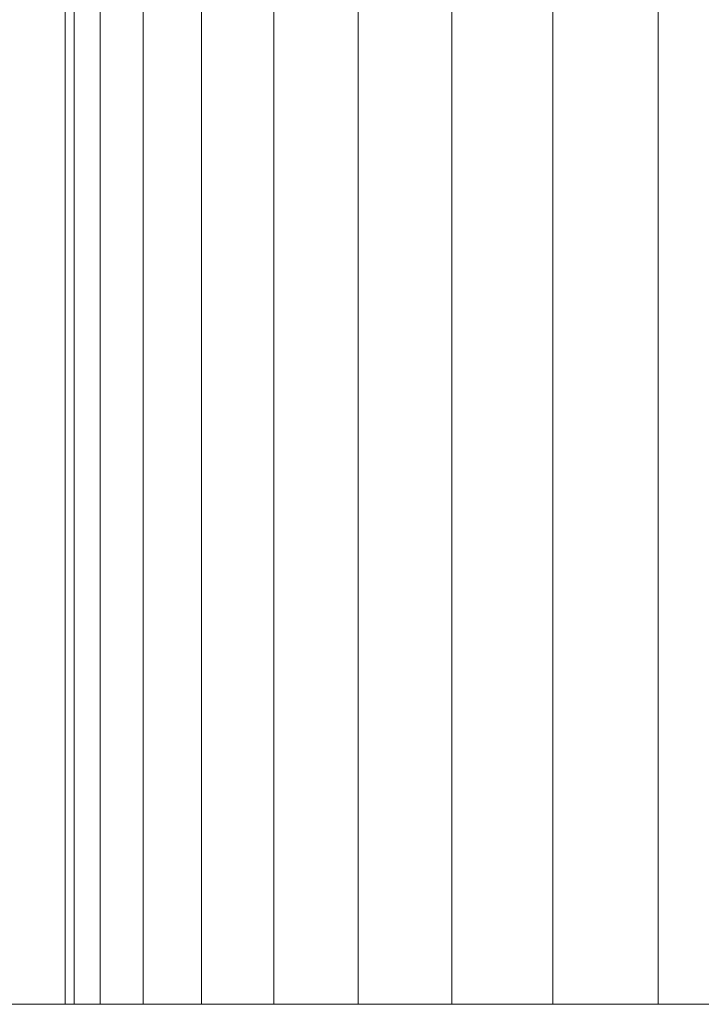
# Model space of a CAD drawing. Extents: x 5066 to 9756, y -2696 to -1109.
# Tile 96 of 208: x 9375.12691 to 9375.13065, y -2578.97325 to -2578.96785. Entities that reach past the tile are written whole.
import ezdxf

# ---------------------------------------------------------------- set-up
doc = ezdxf.new("R2010")
doc.units = 0
doc.header["$MEASUREMENT"] = 0
doc.layers.add('EL-Quadro de medição', color=9, linetype='CONTINUOUS', lineweight=18)

msp = doc.modelspace()

# ---------------------------------------------------------------- linework, layer by layer
at = {"layer": 'EL-Quadro de medição'}
for p, q in [((9375.1271612, -2578.9732541), (9375.1271612, -2578.9494428)), ((9375.1271612, -2578.9732541), (9375.1271612, -2578.9494428)), ((9375.1271612, -2578.9732541), (9375.1271612, -2578.9494428)), ((9375.1271612, -2578.9732541), (9375.1271612, -2578.9494428)), ((9375.1271612, -2578.9732541), (9375.1271612, -2578.9494428)), ((9375.1271612, -2578.9732541), (9375.1271612, -2578.9494428)), ((9375.1271612, -2578.9732541), (9375.1271612, -2578.9494428)), ((9375.1271612, -2578.9732541), (9375.1271612, -2578.9494428)), ((9375.1271612, -2578.9732541), (9375.1271612, -2578.9494428)), ((9375.1271612, -2578.9732541), (9375.1271612, -2578.9494428)), ((9375.1271612, -2578.9732541), (9375.1271612, -2578.9494428)), ((9375.1271612, -2578.9732541), (9375.1271612, -2578.9494428)), ((9375.1271612, -2578.9732541), (9375.1271612, -2578.9494428)), ((9375.1271612, -2578.9732541), (9375.1271612, -2578.9494428)), ((9375.1272096, -2578.9494428), (9375.1272096, -2578.9732541)), ((9375.1272096, -2578.9732541), (9375.1272096, -2578.9494428)), ((9375.1272096, -2578.9494428), (9375.1272096, -2578.9732541)), ((9375.1272096, -2578.9732541), (9375.1272096, -2578.9494428)), ((9375.1272096, -2578.9494428), (9375.1272096, -2578.9732541)), ((9375.1272096, -2578.9732541), (9375.1272096, -2578.9494428)), ((9375.1272096, -2578.9494428), (9375.1272096, -2578.9732541)), ((9375.1272096, -2578.9732541), (9375.1272096, -2578.9494428)), ((9375.1272096, -2578.9494428), (9375.1272096, -2578.9732541)), ((9375.1272096, -2578.9732541), (9375.1272096, -2578.9494428)), ((9375.1272096, -2578.9494428), (9375.1272096, -2578.9732541)), ((9375.1272096, -2578.9732541), (9375.1272096, -2578.9494428)), ((9375.1272096, -2578.9494428), (9375.1272096, -2578.9732541)), ((9375.1272096, -2578.9732541), (9375.1272096, -2578.9494428)), ((9375.1272096, -2578.9494428), (9375.1272096, -2578.9732541)), ((9375.1272096, -2578.9732541), (9375.1272096, -2578.9494428)), ((9375.1272096, -2578.9494428), (9375.1272096, -2578.9732541)), ((9375.1272096, -2578.9732541), (9375.1272096, -2578.9494428)), ((9375.1272096, -2578.9494428), (9375.1272096, -2578.9732541)), ((9375.1272096, -2578.9732541), (9375.1272096, -2578.9494428)), ((9375.1272096, -2578.9494428), (9375.1272096, -2578.9732541)), ((9375.1272096, -2578.9732541), (9375.1272096, -2578.9494428)), ((9375.1272096, -2578.9494428), (9375.1272096, -2578.9732541)), ((9375.1272096, -2578.9732541), (9375.1272096, -2578.9494428)), ((9375.1272096, -2578.9494428), (9375.1272096, -2578.9732541)), ((9375.1272096, -2578.9732541), (9375.1272096, -2578.9494428)), ((9375.1272096, -2578.9494428), (9375.1272096, -2578.9732541)), ((9375.1272096, -2578.9732541), (9375.1272096, -2578.9494428)), ((9375.1273534, -2578.9732541), (9375.1273534, -2578.9494428)), ((9375.1273534, -2578.9732541), (9375.1273534, -2578.9494428)), ((9375.1273534, -2578.9732541), (9375.1273534, -2578.9494428)), ((9375.1273534, -2578.9732541), (9375.1273534, -2578.9494428)), ((9375.1273534, -2578.9732541), (9375.1273534, -2578.9494428)), ((9375.1273534, -2578.9732541), (9375.1273534, -2578.9494428)), ((9375.1273534, -2578.9732541), (9375.1273534, -2578.9494428)), ((9375.1273534, -2578.9732541), (9375.1273534, -2578.9494428)), ((9375.1273534, -2578.9732541), (9375.1273534, -2578.9494428)), ((9375.1273534, -2578.9732541), (9375.1273534, -2578.9494428)), ((9375.1273534, -2578.9732541), (9375.1273534, -2578.9494428)), ((9375.1273534, -2578.9732541), (9375.1273534, -2578.9494428)), ((9375.1273534, -2578.9732541), (9375.1273534, -2578.9494428)), ((9375.1273534, -2578.9732541), (9375.1273534, -2578.9494428)), ((9375.1273534, -2578.9732541), (9375.1273534, -2578.9494428)), ((9375.1273534, -2578.9732541), (9375.1273534, -2578.9494428)), ((9375.1273534, -2578.9732541), (9375.1273534, -2578.9494428)), ((9375.1273534, -2578.9732541), (9375.1273534, -2578.9494428)), ((9375.1273534, -2578.9732541), (9375.1273534, -2578.9494428)), ((9375.1273534, -2578.9732541), (9375.1273534, -2578.9494428)), ((9375.1273534, -2578.9732541), (9375.1273534, -2578.9494428)), ((9375.1273534, -2578.9732541), (9375.1273534, -2578.9494428)), ((9375.1273534, -2578.9732541), (9375.1273534, -2578.9494428)), ((9375.1273534, -2578.9732541), (9375.1273534, -2578.9494428)), ((9375.1273534, -2578.9732541), (9375.1273534, -2578.9494428)), ((9375.1273534, -2578.9732541), (9375.1273534, -2578.9494428)), ((9375.1273534, -2578.9732541), (9375.1273534, -2578.9494428)), ((9375.1273534, -2578.9732541), (9375.1273534, -2578.9494428)), ((9375.1275888, -2578.9732541), (9375.1275888, -2578.9494428)), ((9375.1275888, -2578.9732541), (9375.1275888, -2578.9494428)), ((9375.1275888, -2578.9732541), (9375.1275888, -2578.9494428)), ((9375.1275888, -2578.9732541), (9375.1275888, -2578.9494428)), ((9375.1275888, -2578.9732541), (9375.1275888, -2578.9494428)), ((9375.1275888, -2578.9732541), (9375.1275888, -2578.9494428)), ((9375.1275888, -2578.9732541), (9375.1275888, -2578.9494428)), ((9375.1275888, -2578.9732541), (9375.1275888, -2578.9494428)), ((9375.1275888, -2578.9732541), (9375.1275888, -2578.9494428)), ((9375.1275888, -2578.9732541), (9375.1275888, -2578.9494428)), ((9375.1275888, -2578.9732541), (9375.1275888, -2578.9494428)), ((9375.1275888, -2578.9732541), (9375.1275888, -2578.9494428)), ((9375.1275888, -2578.9732541), (9375.1275888, -2578.9494428)), ((9375.1275888, -2578.9732541), (9375.1275888, -2578.9494428)), ((9375.1275888, -2578.9732541), (9375.1275888, -2578.9494428)), ((9375.1275888, -2578.9732541), (9375.1275888, -2578.9494428)), ((9375.1275888, -2578.9732541), (9375.1275888, -2578.9494428)), ((9375.1275888, -2578.9732541), (9375.1275888, -2578.9494428)), ((9375.1275888, -2578.9732541), (9375.1275888, -2578.9494428)), ((9375.1275888, -2578.9732541), (9375.1275888, -2578.9494428)), ((9375.1275888, -2578.9732541), (9375.1275888, -2578.9494428)), ((9375.1275888, -2578.9732541), (9375.1275888, -2578.9494428)), ((9375.1275888, -2578.9732541), (9375.1275888, -2578.9494428)), ((9375.1275888, -2578.9732541), (9375.1275888, -2578.9494428)), ((9375.1275888, -2578.9732541), (9375.1275888, -2578.9494428)), ((9375.1275888, -2578.9732541), (9375.1275888, -2578.9494428)), ((9375.1275888, -2578.9732541), (9375.1275888, -2578.9494428)), ((9375.1275888, -2578.9732541), (9375.1275888, -2578.9494428)), ((9375.1279092, -2578.9732541), (9375.1279092, -2578.9494428)), ((9375.1279092, -2578.9732541), (9375.1279092, -2578.9494428)), ((9375.1279092, -2578.9732541), (9375.1279092, -2578.9494428)), ((9375.1279092, -2578.9732541), (9375.1279092, -2578.9494428)), ((9375.1279092, -2578.9732541), (9375.1279092, -2578.9494428)), ((9375.1279092, -2578.9732541), (9375.1279092, -2578.9494428)), ((9375.1279092, -2578.9732541), (9375.1279092, -2578.9494428)), ((9375.1279092, -2578.9732541), (9375.1279092, -2578.9494428)), ((9375.1279092, -2578.9732541), (9375.1279092, -2578.9494428)), ((9375.1279092, -2578.9732541), (9375.1279092, -2578.9494428)), ((9375.1279092, -2578.9732541), (9375.1279092, -2578.9494428)), ((9375.1279092, -2578.9732541), (9375.1279092, -2578.9494428)), ((9375.1279092, -2578.9732541), (9375.1279092, -2578.9494428)), ((9375.1279092, -2578.9732541), (9375.1279092, -2578.9494428)), ((9375.1279092, -2578.9732541), (9375.1279092, -2578.9494428)), ((9375.1279092, -2578.9732541), (9375.1279092, -2578.9494428)), ((9375.1279092, -2578.9732541), (9375.1279092, -2578.9494428)), ((9375.1279092, -2578.9732541), (9375.1279092, -2578.9494428)), ((9375.1279092, -2578.9732541), (9375.1279092, -2578.9494428)), ((9375.1279092, -2578.9732541), (9375.1279092, -2578.9494428)), ((9375.1279092, -2578.9732541), (9375.1279092, -2578.9494428)), ((9375.1279092, -2578.9732541), (9375.1279092, -2578.9494428)), ((9375.1279092, -2578.9732541), (9375.1279092, -2578.9494428)), ((9375.1279092, -2578.9732541), (9375.1279092, -2578.9494428)), ((9375.1279092, -2578.9732541), (9375.1279092, -2578.9494428)), ((9375.1279092, -2578.9732541), (9375.1279092, -2578.9494428)), ((9375.1279092, -2578.9732541), (9375.1279092, -2578.9494428)), ((9375.1279092, -2578.9732541), (9375.1279092, -2578.9494428)), ((9375.128306, -2578.9732541), (9375.128306, -2578.9494428)), ((9375.128306, -2578.9732541), (9375.128306, -2578.9494428)), ((9375.128306, -2578.9732541), (9375.128306, -2578.9494428)), ((9375.128306, -2578.9732541), (9375.128306, -2578.9494428)), ((9375.128306, -2578.9732541), (9375.128306, -2578.9494428)), ((9375.128306, -2578.9732541), (9375.128306, -2578.9494428)), ((9375.128306, -2578.9732541), (9375.128306, -2578.9494428)), ((9375.128306, -2578.9732541), (9375.128306, -2578.9494428)), ((9375.128306, -2578.9732541), (9375.128306, -2578.9494428)), ((9375.128306, -2578.9732541), (9375.128306, -2578.9494428)), ((9375.128306, -2578.9732541), (9375.128306, -2578.9494428)), ((9375.128306, -2578.9732541), (9375.128306, -2578.9494428)), ((9375.128306, -2578.9732541), (9375.128306, -2578.9494428)), ((9375.128306, -2578.9732541), (9375.128306, -2578.9494428)), ((9375.128306, -2578.9732541), (9375.128306, -2578.9494428)), ((9375.128306, -2578.9732541), (9375.128306, -2578.9494428)), ((9375.128306, -2578.9732541), (9375.128306, -2578.9494428)), ((9375.128306, -2578.9732541), (9375.128306, -2578.9494428)), ((9375.128306, -2578.9732541), (9375.128306, -2578.9494428)), ((9375.128306, -2578.9732541), (9375.128306, -2578.9494428)), ((9375.128306, -2578.9732541), (9375.128306, -2578.9494428)), ((9375.128306, -2578.9732541), (9375.128306, -2578.9494428)), ((9375.128306, -2578.9732541), (9375.128306, -2578.9494428)), ((9375.128306, -2578.9732541), (9375.128306, -2578.9494428)), ((9375.128306, -2578.9732541), (9375.128306, -2578.9494428)), ((9375.128306, -2578.9732541), (9375.128306, -2578.9494428)), ((9375.128306, -2578.9732541), (9375.128306, -2578.9494428)), ((9375.128306, -2578.9732541), (9375.128306, -2578.9494428)), ((9375.1287684, -2578.9732541), (9375.1287684, -2578.9494428)), ((9375.1287684, -2578.9732541), (9375.1287684, -2578.9494428)), ((9375.1287684, -2578.9732541), (9375.1287684, -2578.9494428)), ((9375.1287684, -2578.9732541), (9375.1287684, -2578.9494428)), ((9375.1287684, -2578.9732541), (9375.1287684, -2578.9494428)), ((9375.1287684, -2578.9732541), (9375.1287684, -2578.9494428)), ((9375.1287684, -2578.9732541), (9375.1287684, -2578.9494428)), ((9375.1287684, -2578.9732541), (9375.1287684, -2578.9494428)), ((9375.1287684, -2578.9732541), (9375.1287684, -2578.9494428)), ((9375.1287684, -2578.9732541), (9375.1287684, -2578.9494428)), ((9375.1287684, -2578.9732541), (9375.1287684, -2578.9494428)), ((9375.1287684, -2578.9732541), (9375.1287684, -2578.9494428)), ((9375.1287684, -2578.9732541), (9375.1287684, -2578.9494428)), ((9375.1287684, -2578.9732541), (9375.1287684, -2578.9494428)), ((9375.1287684, -2578.9732541), (9375.1287684, -2578.9494428)), ((9375.1287684, -2578.9732541), (9375.1287684, -2578.9494428)), ((9375.1287684, -2578.9732541), (9375.1287684, -2578.9494428)), ((9375.1287684, -2578.9732541), (9375.1287684, -2578.9494428)), ((9375.1287684, -2578.9732541), (9375.1287684, -2578.9494428)), ((9375.1287684, -2578.9732541), (9375.1287684, -2578.9494428)), ((9375.1287684, -2578.9732541), (9375.1287684, -2578.9494428)), ((9375.1287684, -2578.9732541), (9375.1287684, -2578.9494428)), ((9375.1287684, -2578.9732541), (9375.1287684, -2578.9494428)), ((9375.1287684, -2578.9732541), (9375.1287684, -2578.9494428)), ((9375.1287684, -2578.9732541), (9375.1287684, -2578.9494428)), ((9375.1287684, -2578.9732541), (9375.1287684, -2578.9494428)), ((9375.1287684, -2578.9732541), (9375.1287684, -2578.9494428)), ((9375.1287684, -2578.9732541), (9375.1287684, -2578.9494428)), ((9375.1292836, -2578.9732541), (9375.1292836, -2578.9494428)), ((9375.1292836, -2578.9732541), (9375.1292836, -2578.9494428)), ((9375.1292836, -2578.9732541), (9375.1292836, -2578.9494428)), ((9375.1292836, -2578.9732541), (9375.1292836, -2578.9494428)), ((9375.1292836, -2578.9732541), (9375.1292836, -2578.9494428)), ((9375.1292836, -2578.9732541), (9375.1292836, -2578.9494428)), ((9375.1292836, -2578.9732541), (9375.1292836, -2578.9494428)), ((9375.1292836, -2578.9732541), (9375.1292836, -2578.9494428)), ((9375.1292836, -2578.9732541), (9375.1292836, -2578.9494428)), ((9375.1292836, -2578.9732541), (9375.1292836, -2578.9494428)), ((9375.1292836, -2578.9732541), (9375.1292836, -2578.9494428)), ((9375.1292836, -2578.9732541), (9375.1292836, -2578.9494428)), ((9375.1292836, -2578.9732541), (9375.1292836, -2578.9494428)), ((9375.1292836, -2578.9732541), (9375.1292836, -2578.9494428)), ((9375.1292836, -2578.9732541), (9375.1292836, -2578.9494428)), ((9375.1292836, -2578.9732541), (9375.1292836, -2578.9494428)), ((9375.1292836, -2578.9732541), (9375.1292836, -2578.9494428)), ((9375.1292836, -2578.9732541), (9375.1292836, -2578.9494428)), ((9375.1292836, -2578.9732541), (9375.1292836, -2578.9494428)), ((9375.1292836, -2578.9732541), (9375.1292836, -2578.9494428)), ((9375.1292836, -2578.9732541), (9375.1292836, -2578.9494428)), ((9375.1292836, -2578.9732541), (9375.1292836, -2578.9494428)), ((9375.1292836, -2578.9732541), (9375.1292836, -2578.9494428)), ((9375.1292836, -2578.9732541), (9375.1292836, -2578.9494428)), ((9375.1292836, -2578.9732541), (9375.1292836, -2578.9494428)), ((9375.1292836, -2578.9732541), (9375.1292836, -2578.9494428)), ((9375.1292836, -2578.9732541), (9375.1292836, -2578.9494428)), ((9375.1292836, -2578.9732541), (9375.1292836, -2578.9494428)), ((9375.1298377, -2578.9732541), (9375.1298377, -2578.9494428)), ((9375.1298377, -2578.9732541), (9375.1298377, -2578.9494428)), ((9375.1298377, -2578.9732541), (9375.1298377, -2578.9494428)), ((9375.1298377, -2578.9732541), (9375.1298377, -2578.9494428)), ((9375.1298377, -2578.9732541), (9375.1298377, -2578.9494428)), ((9375.1298377, -2578.9732541), (9375.1298377, -2578.9494428)), ((9375.1298377, -2578.9732541), (9375.1298377, -2578.9494428)), ((9375.1298377, -2578.9732541), (9375.1298377, -2578.9494428)), ((9375.1298377, -2578.9732541), (9375.1298377, -2578.9494428)), ((9375.1298377, -2578.9732541), (9375.1298377, -2578.9494428)), ((9375.1298377, -2578.9732541), (9375.1298377, -2578.9494428)), ((9375.1298377, -2578.9732541), (9375.1298377, -2578.9494428)), ((9375.1298377, -2578.9732541), (9375.1298377, -2578.9494428)), ((9375.1298377, -2578.9732541), (9375.1298377, -2578.9494428)), ((9375.1298377, -2578.9732541), (9375.1298377, -2578.9494428)), ((9375.1298377, -2578.9732541), (9375.1298377, -2578.9494428)), ((9375.1298377, -2578.9732541), (9375.1298377, -2578.9494428)), ((9375.1298377, -2578.9732541), (9375.1298377, -2578.9494428)), ((9375.1298377, -2578.9732541), (9375.1298377, -2578.9494428)), ((9375.1298377, -2578.9732541), (9375.1298377, -2578.9494428)), ((9375.1298377, -2578.9732541), (9375.1298377, -2578.9494428)), ((9375.1298377, -2578.9732541), (9375.1298377, -2578.9494428)), ((9375.1298377, -2578.9732541), (9375.1298377, -2578.9494428)), ((9375.1298377, -2578.9732541), (9375.1298377, -2578.9494428)), ((9375.1298377, -2578.9732541), (9375.1298377, -2578.9494428)), ((9375.1298377, -2578.9732541), (9375.1298377, -2578.9494428)), ((9375.1298377, -2578.9732541), (9375.1298377, -2578.9494428)), ((9375.1298377, -2578.9732541), (9375.1298377, -2578.9494428)), ((9375.1304156, -2578.9732541), (9375.1304156, -2578.9494428)), ((9375.1304156, -2578.9732541), (9375.1304156, -2578.9494428)), ((9375.1304156, -2578.9732541), (9375.1304156, -2578.9494428)), ((9375.1304156, -2578.9732541), (9375.1304156, -2578.9494428)), ((9375.1304156, -2578.9732541), (9375.1304156, -2578.9494428)), ((9375.1304156, -2578.9732541), (9375.1304156, -2578.9494428)), ((9375.1304156, -2578.9732541), (9375.1304156, -2578.9494428)), ((9375.1304156, -2578.9732541), (9375.1304156, -2578.9494428)), ((9375.1304156, -2578.9732541), (9375.1304156, -2578.9494428)), ((9375.1304156, -2578.9732541), (9375.1304156, -2578.9494428)), ((9375.1304156, -2578.9732541), (9375.1304156, -2578.9494428)), ((9375.1304156, -2578.9732541), (9375.1304156, -2578.9494428)), ((9375.1304156, -2578.9732541), (9375.1304156, -2578.9494428)), ((9375.1304156, -2578.9732541), (9375.1304156, -2578.9494428)), ((9375.1304156, -2578.9732541), (9375.1304156, -2578.9494428)), ((9375.1304156, -2578.9732541), (9375.1304156, -2578.9494428)), ((9375.1304156, -2578.9732541), (9375.1304156, -2578.9494428)), ((9375.1304156, -2578.9732541), (9375.1304156, -2578.9494428)), ((9375.1304156, -2578.9732541), (9375.1304156, -2578.9494428)), ((9375.1304156, -2578.9732541), (9375.1304156, -2578.9494428)), ((9375.1304156, -2578.9732541), (9375.1304156, -2578.9494428)), ((9375.1304156, -2578.9732541), (9375.1304156, -2578.9494428)), ((9375.1304156, -2578.9732541), (9375.1304156, -2578.9494428)), ((9375.1304156, -2578.9732541), (9375.1304156, -2578.9494428)), ((9375.1304156, -2578.9732541), (9375.1304156, -2578.9494428)), ((9375.1304156, -2578.9732541), (9375.1304156, -2578.9494428)), ((9375.1304156, -2578.9732541), (9375.1304156, -2578.9494428)), ((9375.1304156, -2578.9732541), (9375.1304156, -2578.9494428)), ((9375.1407086, -2578.9732541), (9374.7407086, -2578.9732541)), ((9374.7407086, -2578.9732541), (9375.1407086, -2578.9732541)), ((9375.1334027, -2578.9732541), (9374.7487597, -2578.9732541)), ((9375.1326574, -2578.9732541), (9375.0200145, -2578.9732541)), ((9375.0207597, -2578.9732541), (9375.1334027, -2578.9732541)), ((9375.1207086, -2578.9732541), (9375.1407086, -2578.9732541)), ((9375.1407086, -2578.9732541), (9375.1207086, -2578.9732541)), ((9375.1272096, -2578.9732541), (9375.1271612, -2578.9732541)), ((9375.1271612, -2578.9732541), (9375.1272096, -2578.9732541)), ((9375.1272096, -2578.9732541), (9375.1271612, -2578.9732541)), ((9375.1271612, -2578.9732541), (9375.1272096, -2578.9732541)), ((9375.1272096, -2578.9732541), (9375.1271612, -2578.9732541)), ((9375.1271612, -2578.9732541), (9375.1272096, -2578.9732541)), ((9375.1272096, -2578.9732541), (9375.1271612, -2578.9732541)), ((9375.1271612, -2578.9732541), (9375.1272096, -2578.9732541)), ((9375.1272096, -2578.9732541), (9375.1271612, -2578.9732541)), ((9375.1271612, -2578.9732541), (9375.1272096, -2578.9732541)), ((9375.1272096, -2578.9732541), (9375.1271612, -2578.9732541)), ((9375.1271612, -2578.9732541), (9375.1272096, -2578.9732541)), ((9375.1272096, -2578.9732541), (9375.1271612, -2578.9732541)), ((9375.1271612, -2578.9732541), (9375.1272096, -2578.9732541)), ((9375.1272096, -2578.9732541), (9375.1271612, -2578.9732541)), ((9375.1271612, -2578.9732541), (9375.1272096, -2578.9732541)), ((9375.1272096, -2578.9732541), (9375.1271612, -2578.9732541)), ((9375.1271612, -2578.9732541), (9375.1272096, -2578.9732541)), ((9375.1272096, -2578.9732541), (9375.1271612, -2578.9732541)), ((9375.1271612, -2578.9732541), (9375.1272096, -2578.9732541)), ((9375.1272096, -2578.9732541), (9375.1271612, -2578.9732541)), ((9375.1271612, -2578.9732541), (9375.1272096, -2578.9732541)), ((9375.1272096, -2578.9732541), (9375.1271612, -2578.9732541)), ((9375.1271612, -2578.9732541), (9375.1272096, -2578.9732541)), ((9375.1272096, -2578.9732541), (9375.1271612, -2578.9732541)), ((9375.1271612, -2578.9732541), (9375.1272096, -2578.9732541)), ((9375.1272096, -2578.9732541), (9375.1271612, -2578.9732541)), ((9375.1271612, -2578.9732541), (9375.1272096, -2578.9732541)), ((9375.1272096, -2578.9732541), (9375.1273534, -2578.9732541)), ((9375.1273534, -2578.9732541), (9375.1272096, -2578.9732541)), ((9375.1272096, -2578.9732541), (9375.1273534, -2578.9732541)), ((9375.1273534, -2578.9732541), (9375.1272096, -2578.9732541)), ((9375.1272096, -2578.9732541), (9375.1273534, -2578.9732541)), ((9375.1273534, -2578.9732541), (9375.1272096, -2578.9732541)), ((9375.1272096, -2578.9732541), (9375.1273534, -2578.9732541)), ((9375.1273534, -2578.9732541), (9375.1272096, -2578.9732541)), ((9375.1272096, -2578.9732541), (9375.1273534, -2578.9732541)), ((9375.1273534, -2578.9732541), (9375.1272096, -2578.9732541)), ((9375.1272096, -2578.9732541), (9375.1273534, -2578.9732541)), ((9375.1273534, -2578.9732541), (9375.1272096, -2578.9732541)), ((9375.1272096, -2578.9732541), (9375.1273534, -2578.9732541)), ((9375.1273534, -2578.9732541), (9375.1272096, -2578.9732541)), ((9375.1272096, -2578.9732541), (9375.1273534, -2578.9732541)), ((9375.1273534, -2578.9732541), (9375.1272096, -2578.9732541)), ((9375.1272096, -2578.9732541), (9375.1273534, -2578.9732541)), ((9375.1273534, -2578.9732541), (9375.1272096, -2578.9732541)), ((9375.1272096, -2578.9732541), (9375.1273534, -2578.9732541)), ((9375.1273534, -2578.9732541), (9375.1272096, -2578.9732541)), ((9375.1272096, -2578.9732541), (9375.1273534, -2578.9732541)), ((9375.1273534, -2578.9732541), (9375.1272096, -2578.9732541)), ((9375.1272096, -2578.9732541), (9375.1273534, -2578.9732541)), ((9375.1273534, -2578.9732541), (9375.1272096, -2578.9732541)), ((9375.1272096, -2578.9732541), (9375.1273534, -2578.9732541)), ((9375.1273534, -2578.9732541), (9375.1272096, -2578.9732541)), ((9375.1272096, -2578.9732541), (9375.1273534, -2578.9732541)), ((9375.1273534, -2578.9732541), (9375.1272096, -2578.9732541)), ((9375.1273534, -2578.9732541), (9375.1275888, -2578.9732541)), ((9375.1275888, -2578.9732541), (9375.1273534, -2578.9732541)), ((9375.1273534, -2578.9732541), (9375.1275888, -2578.9732541)), ((9375.1275888, -2578.9732541), (9375.1273534, -2578.9732541)), ((9375.1273534, -2578.9732541), (9375.1275888, -2578.9732541)), ((9375.1275888, -2578.9732541), (9375.1273534, -2578.9732541)), ((9375.1273534, -2578.9732541), (9375.1275888, -2578.9732541)), ((9375.1275888, -2578.9732541), (9375.1273534, -2578.9732541)), ((9375.1273534, -2578.9732541), (9375.1275888, -2578.9732541)), ((9375.1275888, -2578.9732541), (9375.1273534, -2578.9732541)), ((9375.1273534, -2578.9732541), (9375.1275888, -2578.9732541)), ((9375.1275888, -2578.9732541), (9375.1273534, -2578.9732541)), ((9375.1273534, -2578.9732541), (9375.1275888, -2578.9732541)), ((9375.1275888, -2578.9732541), (9375.1273534, -2578.9732541)), ((9375.1273534, -2578.9732541), (9375.1275888, -2578.9732541)), ((9375.1275888, -2578.9732541), (9375.1273534, -2578.9732541)), ((9375.1273534, -2578.9732541), (9375.1275888, -2578.9732541)), ((9375.1275888, -2578.9732541), (9375.1273534, -2578.9732541)), ((9375.1273534, -2578.9732541), (9375.1275888, -2578.9732541)), ((9375.1275888, -2578.9732541), (9375.1273534, -2578.9732541)), ((9375.1273534, -2578.9732541), (9375.1275888, -2578.9732541)), ((9375.1275888, -2578.9732541), (9375.1273534, -2578.9732541)), ((9375.1273534, -2578.9732541), (9375.1275888, -2578.9732541)), ((9375.1275888, -2578.9732541), (9375.1273534, -2578.9732541)), ((9375.1273534, -2578.9732541), (9375.1275888, -2578.9732541)), ((9375.1275888, -2578.9732541), (9375.1273534, -2578.9732541)), ((9375.1273534, -2578.9732541), (9375.1275888, -2578.9732541)), ((9375.1275888, -2578.9732541), (9375.1273534, -2578.9732541)), ((9375.1275888, -2578.9732541), (9375.1279092, -2578.9732541)), ((9375.1279092, -2578.9732541), (9375.1275888, -2578.9732541)), ((9375.1275888, -2578.9732541), (9375.1279092, -2578.9732541)), ((9375.1279092, -2578.9732541), (9375.1275888, -2578.9732541)), ((9375.1275888, -2578.9732541), (9375.1279092, -2578.9732541)), ((9375.1279092, -2578.9732541), (9375.1275888, -2578.9732541)), ((9375.1275888, -2578.9732541), (9375.1279092, -2578.9732541)), ((9375.1279092, -2578.9732541), (9375.1275888, -2578.9732541)), ((9375.1275888, -2578.9732541), (9375.1279092, -2578.9732541)), ((9375.1279092, -2578.9732541), (9375.1275888, -2578.9732541)), ((9375.1275888, -2578.9732541), (9375.1279092, -2578.9732541)), ((9375.1279092, -2578.9732541), (9375.1275888, -2578.9732541)), ((9375.1275888, -2578.9732541), (9375.1279092, -2578.9732541)), ((9375.1279092, -2578.9732541), (9375.1275888, -2578.9732541)), ((9375.1275888, -2578.9732541), (9375.1279092, -2578.9732541)), ((9375.1279092, -2578.9732541), (9375.1275888, -2578.9732541)), ((9375.1275888, -2578.9732541), (9375.1279092, -2578.9732541)), ((9375.1279092, -2578.9732541), (9375.1275888, -2578.9732541)), ((9375.1275888, -2578.9732541), (9375.1279092, -2578.9732541)), ((9375.1279092, -2578.9732541), (9375.1275888, -2578.9732541)), ((9375.1275888, -2578.9732541), (9375.1279092, -2578.9732541)), ((9375.1279092, -2578.9732541), (9375.1275888, -2578.9732541)), ((9375.1275888, -2578.9732541), (9375.1279092, -2578.9732541)), ((9375.1279092, -2578.9732541), (9375.1275888, -2578.9732541)), ((9375.1275888, -2578.9732541), (9375.1279092, -2578.9732541)), ((9375.1279092, -2578.9732541), (9375.1275888, -2578.9732541)), ((9375.1275888, -2578.9732541), (9375.1279092, -2578.9732541)), ((9375.1279092, -2578.9732541), (9375.1275888, -2578.9732541)), ((9375.1279092, -2578.9732541), (9375.128306, -2578.9732541)), ((9375.128306, -2578.9732541), (9375.1279092, -2578.9732541)), ((9375.1279092, -2578.9732541), (9375.128306, -2578.9732541)), ((9375.128306, -2578.9732541), (9375.1279092, -2578.9732541)), ((9375.1279092, -2578.9732541), (9375.128306, -2578.9732541)), ((9375.128306, -2578.9732541), (9375.1279092, -2578.9732541)), ((9375.1279092, -2578.9732541), (9375.128306, -2578.9732541)), ((9375.128306, -2578.9732541), (9375.1279092, -2578.9732541)), ((9375.1279092, -2578.9732541), (9375.128306, -2578.9732541)), ((9375.128306, -2578.9732541), (9375.1279092, -2578.9732541)), ((9375.1279092, -2578.9732541), (9375.128306, -2578.9732541)), ((9375.128306, -2578.9732541), (9375.1279092, -2578.9732541)), ((9375.1279092, -2578.9732541), (9375.128306, -2578.9732541)), ((9375.128306, -2578.9732541), (9375.1279092, -2578.9732541)), ((9375.1279092, -2578.9732541), (9375.128306, -2578.9732541)), ((9375.128306, -2578.9732541), (9375.1279092, -2578.9732541)), ((9375.1279092, -2578.9732541), (9375.128306, -2578.9732541)), ((9375.128306, -2578.9732541), (9375.1279092, -2578.9732541)), ((9375.1279092, -2578.9732541), (9375.128306, -2578.9732541)), ((9375.128306, -2578.9732541), (9375.1279092, -2578.9732541)), ((9375.1279092, -2578.9732541), (9375.128306, -2578.9732541)), ((9375.128306, -2578.9732541), (9375.1279092, -2578.9732541)), ((9375.1279092, -2578.9732541), (9375.128306, -2578.9732541)), ((9375.128306, -2578.9732541), (9375.1279092, -2578.9732541)), ((9375.1279092, -2578.9732541), (9375.128306, -2578.9732541)), ((9375.128306, -2578.9732541), (9375.1279092, -2578.9732541)), ((9375.1279092, -2578.9732541), (9375.128306, -2578.9732541)), ((9375.128306, -2578.9732541), (9375.1279092, -2578.9732541)), ((9375.128306, -2578.9732541), (9375.1287684, -2578.9732541)), ((9375.1287684, -2578.9732541), (9375.128306, -2578.9732541)), ((9375.128306, -2578.9732541), (9375.1287684, -2578.9732541)), ((9375.1287684, -2578.9732541), (9375.128306, -2578.9732541)), ((9375.128306, -2578.9732541), (9375.1287684, -2578.9732541)), ((9375.1287684, -2578.9732541), (9375.128306, -2578.9732541)), ((9375.128306, -2578.9732541), (9375.1287684, -2578.9732541)), ((9375.1287684, -2578.9732541), (9375.128306, -2578.9732541)), ((9375.128306, -2578.9732541), (9375.1287684, -2578.9732541)), ((9375.1287684, -2578.9732541), (9375.128306, -2578.9732541)), ((9375.128306, -2578.9732541), (9375.1287684, -2578.9732541)), ((9375.1287684, -2578.9732541), (9375.128306, -2578.9732541)), ((9375.128306, -2578.9732541), (9375.1287684, -2578.9732541)), ((9375.1287684, -2578.9732541), (9375.128306, -2578.9732541)), ((9375.128306, -2578.9732541), (9375.1287684, -2578.9732541)), ((9375.1287684, -2578.9732541), (9375.128306, -2578.9732541)), ((9375.128306, -2578.9732541), (9375.1287684, -2578.9732541)), ((9375.1287684, -2578.9732541), (9375.128306, -2578.9732541)), ((9375.128306, -2578.9732541), (9375.1287684, -2578.9732541)), ((9375.1287684, -2578.9732541), (9375.128306, -2578.9732541)), ((9375.128306, -2578.9732541), (9375.1287684, -2578.9732541)), ((9375.1287684, -2578.9732541), (9375.128306, -2578.9732541)), ((9375.128306, -2578.9732541), (9375.1287684, -2578.9732541)), ((9375.1287684, -2578.9732541), (9375.128306, -2578.9732541)), ((9375.128306, -2578.9732541), (9375.1287684, -2578.9732541)), ((9375.1287684, -2578.9732541), (9375.128306, -2578.9732541)), ((9375.128306, -2578.9732541), (9375.1287684, -2578.9732541)), ((9375.1287684, -2578.9732541), (9375.128306, -2578.9732541)), ((9375.1287684, -2578.9732541), (9375.1292836, -2578.9732541)), ((9375.1292836, -2578.9732541), (9375.1287684, -2578.9732541)), ((9375.1287684, -2578.9732541), (9375.1292836, -2578.9732541)), ((9375.1292836, -2578.9732541), (9375.1287684, -2578.9732541)), ((9375.1287684, -2578.9732541), (9375.1292836, -2578.9732541)), ((9375.1292836, -2578.9732541), (9375.1287684, -2578.9732541)), ((9375.1287684, -2578.9732541), (9375.1292836, -2578.9732541)), ((9375.1292836, -2578.9732541), (9375.1287684, -2578.9732541)), ((9375.1287684, -2578.9732541), (9375.1292836, -2578.9732541)), ((9375.1292836, -2578.9732541), (9375.1287684, -2578.9732541)), ((9375.1287684, -2578.9732541), (9375.1292836, -2578.9732541)), ((9375.1292836, -2578.9732541), (9375.1287684, -2578.9732541)), ((9375.1287684, -2578.9732541), (9375.1292836, -2578.9732541)), ((9375.1292836, -2578.9732541), (9375.1287684, -2578.9732541)), ((9375.1287684, -2578.9732541), (9375.1292836, -2578.9732541)), ((9375.1292836, -2578.9732541), (9375.1287684, -2578.9732541)), ((9375.1287684, -2578.9732541), (9375.1292836, -2578.9732541)), ((9375.1292836, -2578.9732541), (9375.1287684, -2578.9732541)), ((9375.1287684, -2578.9732541), (9375.1292836, -2578.9732541)), ((9375.1292836, -2578.9732541), (9375.1287684, -2578.9732541)), ((9375.1287684, -2578.9732541), (9375.1292836, -2578.9732541)), ((9375.1292836, -2578.9732541), (9375.1287684, -2578.9732541)), ((9375.1287684, -2578.9732541), (9375.1292836, -2578.9732541)), ((9375.1292836, -2578.9732541), (9375.1287684, -2578.9732541)), ((9375.1287684, -2578.9732541), (9375.1292836, -2578.9732541)), ((9375.1292836, -2578.9732541), (9375.1287684, -2578.9732541)), ((9375.1287684, -2578.9732541), (9375.1292836, -2578.9732541)), ((9375.1292836, -2578.9732541), (9375.1287684, -2578.9732541)), ((9375.1292836, -2578.9732541), (9375.1298377, -2578.9732541)), ((9375.1298377, -2578.9732541), (9375.1292836, -2578.9732541)), ((9375.1292836, -2578.9732541), (9375.1298377, -2578.9732541)), ((9375.1298377, -2578.9732541), (9375.1292836, -2578.9732541)), ((9375.1292836, -2578.9732541), (9375.1298377, -2578.9732541)), ((9375.1298377, -2578.9732541), (9375.1292836, -2578.9732541)), ((9375.1292836, -2578.9732541), (9375.1298377, -2578.9732541)), ((9375.1298377, -2578.9732541), (9375.1292836, -2578.9732541)), ((9375.1292836, -2578.9732541), (9375.1298377, -2578.9732541)), ((9375.1298377, -2578.9732541), (9375.1292836, -2578.9732541)), ((9375.1292836, -2578.9732541), (9375.1298377, -2578.9732541)), ((9375.1298377, -2578.9732541), (9375.1292836, -2578.9732541)), ((9375.1292836, -2578.9732541), (9375.1298377, -2578.9732541)), ((9375.1298377, -2578.9732541), (9375.1292836, -2578.9732541)), ((9375.1292836, -2578.9732541), (9375.1298377, -2578.9732541)), ((9375.1298377, -2578.9732541), (9375.1292836, -2578.9732541)), ((9375.1292836, -2578.9732541), (9375.1298377, -2578.9732541)), ((9375.1298377, -2578.9732541), (9375.1292836, -2578.9732541)), ((9375.1292836, -2578.9732541), (9375.1298377, -2578.9732541)), ((9375.1298377, -2578.9732541), (9375.1292836, -2578.9732541)), ((9375.1292836, -2578.9732541), (9375.1298377, -2578.9732541)), ((9375.1298377, -2578.9732541), (9375.1292836, -2578.9732541)), ((9375.1292836, -2578.9732541), (9375.1298377, -2578.9732541)), ((9375.1298377, -2578.9732541), (9375.1292836, -2578.9732541)), ((9375.1292836, -2578.9732541), (9375.1298377, -2578.9732541)), ((9375.1298377, -2578.9732541), (9375.1292836, -2578.9732541)), ((9375.1292836, -2578.9732541), (9375.1298377, -2578.9732541)), ((9375.1298377, -2578.9732541), (9375.1292836, -2578.9732541)), ((9375.1298377, -2578.9732541), (9375.1304156, -2578.9732541)), ((9375.1304156, -2578.9732541), (9375.1298377, -2578.9732541)), ((9375.1298377, -2578.9732541), (9375.1304156, -2578.9732541)), ((9375.1304156, -2578.9732541), (9375.1298377, -2578.9732541)), ((9375.1298377, -2578.9732541), (9375.1304156, -2578.9732541)), ((9375.1304156, -2578.9732541), (9375.1298377, -2578.9732541)), ((9375.1298377, -2578.9732541), (9375.1304156, -2578.9732541)), ((9375.1304156, -2578.9732541), (9375.1298377, -2578.9732541)), ((9375.1298377, -2578.9732541), (9375.1304156, -2578.9732541)), ((9375.1304156, -2578.9732541), (9375.1298377, -2578.9732541)), ((9375.1298377, -2578.9732541), (9375.1304156, -2578.9732541)), ((9375.1304156, -2578.9732541), (9375.1298377, -2578.9732541)), ((9375.1298377, -2578.9732541), (9375.1304156, -2578.9732541)), ((9375.1304156, -2578.9732541), (9375.1298377, -2578.9732541)), ((9375.1298377, -2578.9732541), (9375.1304156, -2578.9732541)), ((9375.1304156, -2578.9732541), (9375.1298377, -2578.9732541)), ((9375.1298377, -2578.9732541), (9375.1304156, -2578.9732541)), ((9375.1304156, -2578.9732541), (9375.1298377, -2578.9732541)), ((9375.1298377, -2578.9732541), (9375.1304156, -2578.9732541)), ((9375.1304156, -2578.9732541), (9375.1298377, -2578.9732541)), ((9375.1298377, -2578.9732541), (9375.1304156, -2578.9732541)), ((9375.1304156, -2578.9732541), (9375.1298377, -2578.9732541)), ((9375.1298377, -2578.9732541), (9375.1304156, -2578.9732541)), ((9375.1304156, -2578.9732541), (9375.1298377, -2578.9732541)), ((9375.1298377, -2578.9732541), (9375.1304156, -2578.9732541)), ((9375.1304156, -2578.9732541), (9375.1298377, -2578.9732541)), ((9375.1298377, -2578.9732541), (9375.1304156, -2578.9732541)), ((9375.1304156, -2578.9732541), (9375.1298377, -2578.9732541)), ((9375.1304156, -2578.9732541), (9375.1310015, -2578.9732541)), ((9375.1310015, -2578.9732541), (9375.1304156, -2578.9732541)), ((9375.1304156, -2578.9732541), (9375.1310015, -2578.9732541)), ((9375.1310015, -2578.9732541), (9375.1304156, -2578.9732541)), ((9375.1304156, -2578.9732541), (9375.1310015, -2578.9732541)), ((9375.1310015, -2578.9732541), (9375.1304156, -2578.9732541)), ((9375.1304156, -2578.9732541), (9375.1310015, -2578.9732541)), ((9375.1310015, -2578.9732541), (9375.1304156, -2578.9732541)), ((9375.1304156, -2578.9732541), (9375.1310015, -2578.9732541)), ((9375.1310015, -2578.9732541), (9375.1304156, -2578.9732541)), ((9375.1304156, -2578.9732541), (9375.1310015, -2578.9732541)), ((9375.1310015, -2578.9732541), (9375.1304156, -2578.9732541)), ((9375.1304156, -2578.9732541), (9375.1310015, -2578.9732541)), ((9375.1310015, -2578.9732541), (9375.1304156, -2578.9732541)), ((9375.1304156, -2578.9732541), (9375.1310015, -2578.9732541)), ((9375.1310015, -2578.9732541), (9375.1304156, -2578.9732541)), ((9375.1304156, -2578.9732541), (9375.1310015, -2578.9732541)), ((9375.1310015, -2578.9732541), (9375.1304156, -2578.9732541)), ((9375.1304156, -2578.9732541), (9375.1310015, -2578.9732541)), ((9375.1310015, -2578.9732541), (9375.1304156, -2578.9732541)), ((9375.1304156, -2578.9732541), (9375.1310015, -2578.9732541)), ((9375.1310015, -2578.9732541), (9375.1304156, -2578.9732541)), ((9375.1304156, -2578.9732541), (9375.1310015, -2578.9732541)), ((9375.1310015, -2578.9732541), (9375.1304156, -2578.9732541)), ((9375.1304156, -2578.9732541), (9375.1310015, -2578.9732541)), ((9375.1310015, -2578.9732541), (9375.1304156, -2578.9732541)), ((9375.1304156, -2578.9732541), (9375.1310015, -2578.9732541)), ((9375.1310015, -2578.9732541), (9375.1304156, -2578.9732541))]:
    msp.add_line(p, q, dxfattribs=at)

doc.saveas('drawing.dxf')
